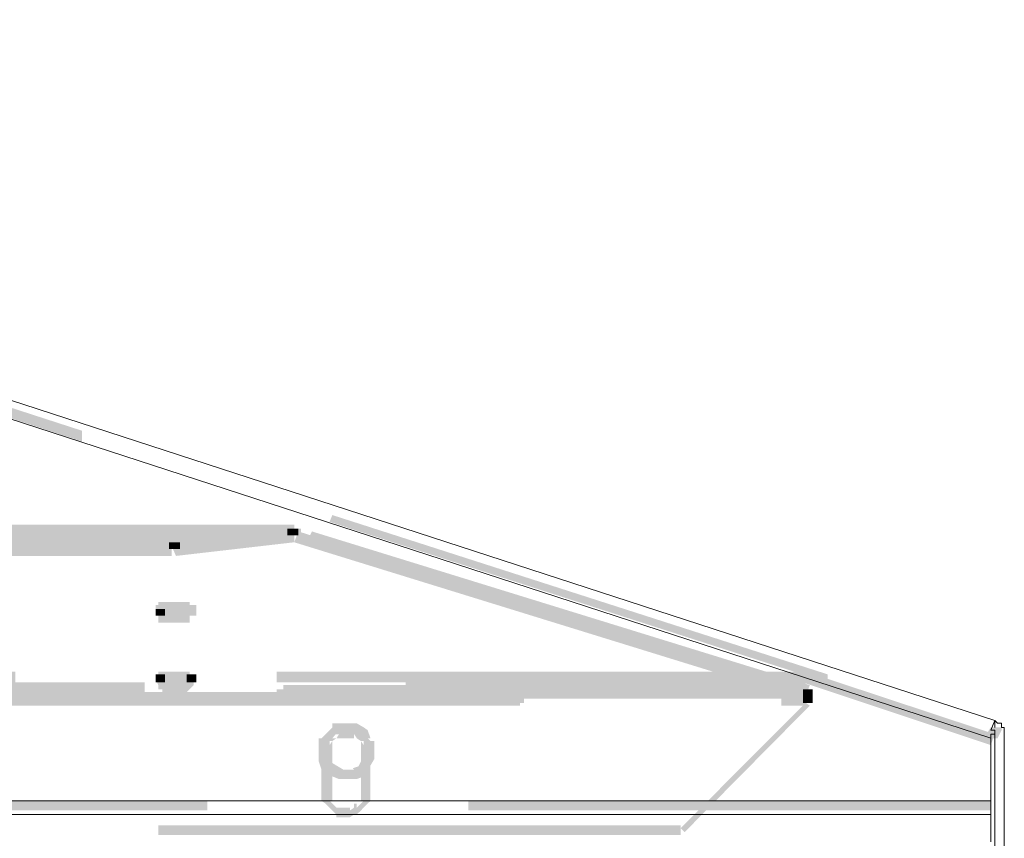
# Model space of a CAD drawing. Header units: millimetres. Extents: x -91 to 1961, y -1152 to 358.
# Tile 229 of 256: x 159 to 171, y 174 to 184. Entities that reach past the tile are written whole.
import ezdxf

# ---------------------------------------------------------------- set-up
doc = ezdxf.new("R2010")
doc.units = ezdxf.units.MM
doc.header["$MEASUREMENT"] = 0
doc.layers.get('0').update_dxf_attribs({"linetype": 'CONTINUOUS'})

msp = doc.modelspace()

# ---------------------------------------------------------------- hatches: boundary and pattern name
at = {"true_color": 0xaaaaaa}
h = msp.add_hatch(color=253, dxfattribs=at)
h.paths.add_polyline_path([(144.931, 183.995), (150.954, 181.993), (150.954, 181.911), (144.898, 183.863)])
h.paths.add_polyline_path([(153.998, 181.034), (160.02, 179.081), (160.02, 178.949), (153.965, 180.934)])
h.paths.add_polyline_path([(163.064, 178.056), (169.087, 176.12), (169.087, 176.021), (163.031, 177.973)])
h = msp.add_hatch(color=253, dxfattribs=at)
h.paths.add_polyline_path([(162.551, 177.89), (162.684, 177.89), (162.684, 177.808), (162.551, 177.808)])
h.paths.add_polyline_path([(120.875, 175.938), (121.008, 175.938), (121.008, 175.855), (120.875, 175.855)])
h = msp.add_hatch(color=253, dxfattribs=at)
h.paths.add_polyline_path([(127.113, 177.89), (127.229, 177.89), (127.229, 177.808), (127.113, 177.808)])
h.paths.add_polyline_path([(136.56, 176.749), (136.676, 176.749), (136.676, 176.666), (136.56, 176.666)])
h.paths.add_polyline_path([(139.852, 177.46), (139.984, 177.46), (139.984, 176.699), (139.852, 176.699)])
h.paths.add_polyline_path([(158.2, 176.699), (158.316, 176.699), (158.316, 175.442), (158.2, 175.442)])
h.paths.add_polyline_path([(162.551, 177.94), (162.601, 177.94), (162.601, 177.808), (162.551, 177.808)])
h = msp.add_hatch(color=253, dxfattribs=at)
h.paths.add_polyline_path([(127.146, 177.94), (133.499, 177.94), (133.499, 177.808), (127.146, 177.808)])
h.paths.add_polyline_path([(136.676, 177.94), (143.029, 177.94), (143.029, 177.808), (136.676, 177.808)])
h.paths.add_polyline_path([(146.205, 177.94), (152.558, 177.94), (152.558, 177.808), (146.205, 177.808)])
h.paths.add_polyline_path([(155.735, 177.94), (162.088, 177.94), (162.088, 177.808), (155.735, 177.808)])
h = msp.add_hatch(color=253, dxfattribs=at)
h.paths.add_polyline_path([(127.146, 177.94), (133.499, 177.94), (133.499, 177.808), (127.146, 177.808)])
h.paths.add_polyline_path([(136.676, 177.94), (143.029, 177.94), (143.029, 177.808), (136.676, 177.808)])
h.paths.add_polyline_path([(146.205, 177.94), (152.558, 177.94), (152.558, 177.808), (146.205, 177.808)])
h.paths.add_polyline_path([(155.735, 177.94), (162.088, 177.94), (162.088, 177.808), (155.735, 177.808)])
h = msp.add_hatch(color=253, dxfattribs=at)
h.paths.add_polyline_path([(127.146, 177.857), (133.499, 177.857), (133.499, 177.725), (127.146, 177.725)])
h.paths.add_polyline_path([(136.676, 177.857), (143.029, 177.857), (143.029, 177.725), (136.676, 177.725)])
h.paths.add_polyline_path([(146.205, 177.857), (152.558, 177.857), (152.558, 177.725), (146.205, 177.725)])
h.paths.add_polyline_path([(155.735, 177.857), (162.088, 177.857), (162.088, 177.725), (155.735, 177.725)])
h = msp.add_hatch(color=253, dxfattribs=at)
h.paths.add_polyline_path([(162.601, 177.808), (156.248, 177.808), (156.248, 177.94), (162.601, 177.94)])
h.paths.add_polyline_path([(153.071, 177.808), (146.718, 177.808), (146.718, 177.94), (153.071, 177.94)])
h.paths.add_polyline_path([(143.542, 177.808), (137.188, 177.808), (137.188, 177.94), (143.542, 177.94)])
h.paths.add_polyline_path([(134.012, 177.808), (127.659, 177.808), (127.659, 177.94), (134.012, 177.94)])
h = msp.add_hatch(color=253, dxfattribs=at)
h.paths.add_polyline_path([(162.601, 177.725), (156.248, 177.725), (156.248, 177.857), (162.601, 177.857)])
h.paths.add_polyline_path([(153.071, 177.725), (146.718, 177.725), (146.718, 177.857), (153.071, 177.857)])
h.paths.add_polyline_path([(143.542, 177.725), (137.188, 177.725), (137.188, 177.857), (143.542, 177.857)])
h.paths.add_polyline_path([(134.012, 177.725), (127.659, 177.725), (127.659, 177.857), (134.012, 177.857)])
h = msp.add_hatch(color=253, dxfattribs=at)
h.paths.add_polyline_path([(133.036, 176.831), (133.168, 176.831), (133.168, 176.749), (133.036, 176.749)])
h.paths.add_polyline_path([(139.852, 176.699), (139.984, 176.699), (139.984, 175.442), (139.852, 175.442)])
h.paths.add_polyline_path([(162.551, 177.857), (162.601, 177.857), (162.601, 177.725), (162.551, 177.725)])
h.paths.add_polyline_path([(144.551, 176.153), (144.683, 176.153), (144.683, 175.227), (144.551, 175.227)])
h = msp.add_hatch(color=253, dxfattribs=at)
h.paths.add_polyline_path([(154.941, 176.749), (155.057, 176.749), (155.057, 176.666), (154.941, 176.666)])
h.paths.add_polyline_path([(162.551, 177.89), (162.684, 177.89), (162.684, 177.808), (162.551, 177.808)])
h.paths.add_polyline_path([(169.285, 141.641), (169.384, 141.641), (169.384, 141.509), (169.285, 141.509)])
for points in [[(161.112, 177.758), (162.551, 177.94), (162.601, 177.808), (161.162, 177.642)], [(162.601, 177.725), (161.162, 177.559), (161.112, 177.675), (162.551, 177.857)], [(162.518, 177.89), (162.518, 177.808), (162.651, 177.808), (162.651, 177.89)], [(162.651, 177.857), (168.706, 175.938), (168.656, 175.855), (162.601, 177.725)], [(168.822, 175.855), (162.767, 177.758), (162.816, 177.857), (168.871, 175.988)], [(161.079, 177.725), (161.079, 177.642), (161.211, 177.642), (161.211, 177.725)], [(160.914, 176.914), (160.914, 176.831), (161.029, 176.831), (161.029, 176.914)], [(160.914, 176.12), (160.914, 176.021), (161.029, 176.021), (161.029, 176.12)], [(161.294, 176.12), (161.294, 176.021), (161.41, 176.021), (161.41, 176.12)], [(171.072, 175.26), (168.789, 176.021), (168.822, 176.153), (171.122, 175.392)], [(168.789, 175.855), (168.789, 175.822), (168.905, 175.822), (168.905, 175.855)], [(168.789, 175.822), (168.789, 175.773), (168.905, 175.773), (168.905, 175.822)], [(167.3, 174.25), (168.822, 175.773), (168.871, 175.739), (167.349, 174.201)], [(163.445, 175.227), (163.445, 175.309), (163.494, 175.26), (163.445, 175.309), (163.412, 175.309), (163.362, 175.392), (163.412, 175.342), (163.329, 175.392), (163.312, 175.392), (163.23, 175.392), (163.147, 175.392), (163.064, 175.392), (163.114, 175.442), (163.031, 175.342), (162.982, 175.309), (163.031, 175.342), (163.031, 175.26), (163.031, 175.177), (163.031, 175.094), (163.015, 175.094), (163.064, 175.011), (163.031, 175.061), (163.114, 175.011), (163.197, 174.962), (163.147, 174.962), (163.23, 174.962), (163.329, 174.962), (163.312, 174.978), (163.412, 175.011), (163.362, 174.962), (163.412, 175.061), (163.445, 175.144), (163.445, 175.227), (163.577, 175.227), (163.577, 175.144), (163.577, 175.094), (163.528, 175.011), (163.494, 174.929), (163.445, 174.879), (163.362, 174.846), (163.329, 174.846), (163.23, 174.846), (163.147, 174.846), (163.064, 174.879), (162.982, 174.929), (162.932, 174.962), (162.899, 175.061), (162.899, 175.094), (162.899, 175.177), (162.899, 175.26), (162.899, 175.342), (162.932, 175.342), (162.982, 175.392), (163.064, 175.475), (163.064, 175.524), (163.147, 175.524), (163.23, 175.524), (163.329, 175.524), (163.362, 175.524), (163.445, 175.475), (163.494, 175.442), (163.528, 175.342), (163.494, 175.342), (163.528, 175.309), (163.577, 175.309), (163.577, 175.227)], [(171.022, 175.392), (171.072, 175.475), (171.204, 175.442), (171.155, 175.342)]]:
    msp.add_hatch(color=253, dxfattribs=at).paths.add_polyline_path(points)
h = msp.add_hatch(color=253, dxfattribs=at)
h.paths.add_polyline_path([(128.635, 177.758), (134.988, 177.758), (134.988, 177.642), (128.635, 177.642)])
h.paths.add_polyline_path([(138.165, 177.758), (144.518, 177.758), (144.518, 177.642), (138.165, 177.642)])
h.paths.add_polyline_path([(147.694, 177.758), (154.047, 177.758), (154.047, 177.642), (147.694, 177.642)])
h.paths.add_polyline_path([(157.224, 177.758), (161.112, 177.758), (161.112, 177.642), (157.224, 177.642)])
h = msp.add_hatch(color=253, dxfattribs=at)
h.paths.add_polyline_path([(161.112, 177.559), (154.759, 177.559), (154.759, 177.675), (161.112, 177.675)])
h.paths.add_polyline_path([(151.582, 177.559), (145.229, 177.559), (145.229, 177.675), (151.582, 177.675)])
h.paths.add_polyline_path([(142.053, 177.559), (135.699, 177.559), (135.699, 177.675), (142.053, 177.675)])
h.paths.add_polyline_path([(132.523, 177.559), (128.635, 177.559), (128.635, 177.675), (132.523, 177.675)])
h = msp.add_hatch(color=253, dxfattribs=at)
h.paths.add_polyline_path([(131.431, 177.46), (131.563, 177.46), (131.563, 176.699), (131.431, 176.699)])
h.paths.add_polyline_path([(153.121, 176.699), (154.974, 176.699), (154.974, 176.583), (153.121, 176.583)])
h.paths.add_polyline_path([(162.932, 175.227), (163.064, 175.227), (163.064, 174.714), (162.932, 174.714)])
h = msp.add_hatch(color=253, dxfattribs=at)
h.paths.add_polyline_path([(168.789, 175.938), (168.905, 175.938), (168.905, 175.855), (168.789, 175.855)])
h.paths.add_polyline_path([(131.762, 177.377), (131.894, 177.377), (131.894, 177.295), (131.762, 177.295)])
h.paths.add_polyline_path([(157.902, 177.377), (158.035, 177.377), (158.035, 177.295), (157.902, 177.295)])
h = msp.add_hatch(color=253, dxfattribs=at)
h.paths.add_polyline_path([(161.294, 176.914), (161.41, 176.914), (161.41, 176.831), (161.294, 176.831)])
h.paths.add_polyline_path([(134.773, 177.427), (136.593, 177.427), (136.593, 177.295), (134.773, 177.295)])
h.paths.add_polyline_path([(134.773, 176.616), (136.593, 176.616), (136.593, 176.5), (134.773, 176.5)])
h = msp.add_hatch(color=253, dxfattribs=at)
h.paths.add_polyline_path([(163.412, 175.227), (163.528, 175.227), (163.528, 174.714), (163.412, 174.714)])
h.paths.add_polyline_path([(149.382, 177.212), (149.514, 177.212), (149.514, 177.08), (149.382, 177.08)])
h = msp.add_hatch(color=253, dxfattribs=at)
h.paths.add_polyline_path([(161.294, 176.914), (161.294, 176.964), (161.41, 176.964), (161.41, 176.914)])
h.paths.add_polyline_path([(161.327, 176.881), (161.294, 176.881), (161.294, 176.997), (161.327, 176.997)])
h.paths.add_polyline_path([(161.294, 176.881), (161.244, 176.881), (161.244, 176.997), (161.294, 176.997)])
h.paths.add_polyline_path([(161.244, 176.881), (161.211, 176.881), (161.162, 176.881), (161.162, 176.997), (161.211, 176.997), (161.244, 176.997)])
h.paths.add_polyline_path([(161.162, 176.881), (161.112, 176.881), (161.079, 176.881), (161.079, 176.997), (161.112, 176.997), (161.162, 176.997)])
h.paths.add_polyline_path([(161.079, 176.881), (161.029, 176.881), (160.996, 176.881), (160.996, 176.997), (161.029, 176.997), (161.079, 176.997)])
h.paths.add_polyline_path([(160.996, 176.881), (160.947, 176.881), (160.947, 176.997), (160.996, 176.997)])
h.paths.add_polyline_path([(161.029, 176.964), (161.029, 176.914), (160.914, 176.914), (160.914, 176.964)])
h = msp.add_hatch(color=253, dxfattribs=at)
h.paths.add_polyline_path([(161.294, 176.831), (161.294, 176.881), (161.41, 176.881), (161.41, 176.831)])
h.paths.add_polyline_path([(161.327, 176.798), (161.294, 176.798), (161.294, 176.914), (161.327, 176.914)])
h.paths.add_polyline_path([(161.294, 176.798), (161.244, 176.798), (161.244, 176.914), (161.294, 176.914)])
h.paths.add_polyline_path([(161.244, 176.798), (161.211, 176.798), (161.162, 176.798), (161.162, 176.914), (161.211, 176.914), (161.244, 176.914)])
h.paths.add_polyline_path([(161.162, 176.798), (161.112, 176.798), (161.079, 176.798), (161.079, 176.914), (161.112, 176.914), (161.162, 176.914)])
h.paths.add_polyline_path([(161.079, 176.798), (161.029, 176.798), (160.996, 176.798), (160.996, 176.914), (161.029, 176.914), (161.079, 176.914)])
h.paths.add_polyline_path([(160.996, 176.798), (160.947, 176.798), (160.947, 176.914), (160.996, 176.914)])
h.paths.add_polyline_path([(161.029, 176.881), (161.029, 176.831), (160.914, 176.831), (160.914, 176.881)])
h = msp.add_hatch(color=253, dxfattribs=at)
h.paths.add_polyline_path([(160.947, 176.964), (160.996, 176.964), (160.996, 176.831), (160.947, 176.831)])
h.paths.add_polyline_path([(160.996, 176.964), (161.029, 176.964), (161.029, 176.831), (160.996, 176.831)])
h.paths.add_polyline_path([(161.029, 176.964), (161.079, 176.964), (161.079, 176.831), (161.029, 176.831)])
h.paths.add_polyline_path([(161.079, 176.964), (161.112, 176.964), (161.112, 176.831), (161.079, 176.831)])
h = msp.add_hatch(color=253, dxfattribs=at)
h.paths.add_polyline_path([(161.112, 176.964), (161.162, 176.964), (161.162, 176.831), (161.112, 176.831)])
h.paths.add_polyline_path([(161.162, 176.964), (161.211, 176.964), (161.211, 176.831), (161.162, 176.831)])
h.paths.add_polyline_path([(161.211, 176.964), (161.244, 176.964), (161.244, 176.831), (161.211, 176.831)])
h.paths.add_polyline_path([(161.244, 176.964), (161.294, 176.964), (161.294, 176.831), (161.244, 176.831)])
h.paths.add_polyline_path([(161.294, 176.964), (161.327, 176.964), (161.327, 176.831), (161.294, 176.831)])
h = msp.add_hatch(color=253, dxfattribs=at)
h.paths.add_polyline_path([(160.947, 176.881), (160.996, 176.881), (160.996, 176.749), (160.947, 176.749)])
h.paths.add_polyline_path([(160.996, 176.881), (161.029, 176.881), (161.029, 176.749), (160.996, 176.749)])
h.paths.add_polyline_path([(161.029, 176.881), (161.079, 176.881), (161.079, 176.749), (161.029, 176.749)])
h.paths.add_polyline_path([(161.079, 176.881), (161.112, 176.881), (161.112, 176.749), (161.079, 176.749)])
h = msp.add_hatch(color=253, dxfattribs=at)
h.paths.add_polyline_path([(161.112, 176.881), (161.162, 176.881), (161.162, 176.749), (161.112, 176.749)])
h.paths.add_polyline_path([(161.162, 176.881), (161.211, 176.881), (161.211, 176.749), (161.162, 176.749)])
h.paths.add_polyline_path([(161.211, 176.881), (161.244, 176.881), (161.244, 176.749), (161.211, 176.749)])
h.paths.add_polyline_path([(161.244, 176.881), (161.294, 176.881), (161.294, 176.749), (161.244, 176.749)])
h.paths.add_polyline_path([(161.294, 176.881), (161.327, 176.881), (161.327, 176.749), (161.294, 176.749)])
h = msp.add_hatch(color=253, dxfattribs=at)
h.paths.add_polyline_path([(120.925, 176.12), (121.057, 176.12), (121.057, 175.905), (120.925, 175.905)])
h.paths.add_polyline_path([(121.636, 171.289), (121.769, 171.289), (121.769, 169.386), (121.636, 169.386)])
h.paths.add_polyline_path([(168.706, 175.988), (168.822, 175.988), (168.822, 175.905), (168.706, 175.905)])
h.paths.add_polyline_path([(162.601, 170.147), (163.279, 170.147), (163.279, 170.015), (162.601, 170.015)])
h.paths.add_polyline_path([(168.739, 176.153), (168.789, 176.153), (168.789, 176.021), (168.739, 176.021)])
h.paths.add_polyline_path([(127.361, 169.883), (131.348, 169.883), (131.348, 169.767), (127.361, 169.767)])
h = msp.add_hatch(color=253, dxfattribs=at)
h.paths.add_polyline_path([(120.925, 176.12), (121.057, 176.12), (121.057, 175.988), (120.925, 175.988)])
h.paths.add_polyline_path([(168.706, 176.12), (168.822, 176.12), (168.822, 175.905), (168.706, 175.905)])
h = msp.add_hatch(color=253, dxfattribs=at)
h.paths.add_polyline_path([(120.925, 175.988), (121.057, 175.988), (121.057, 175.905), (120.925, 175.905)])
h.paths.add_polyline_path([(124.532, 171.322), (124.648, 171.322), (124.648, 170.098), (124.532, 170.098)])
h.paths.add_polyline_path([(168.706, 176.12), (168.822, 176.12), (168.822, 175.988), (168.706, 175.988)])
h.paths.add_polyline_path([(121.636, 171.322), (121.769, 171.322), (121.769, 171.289), (121.636, 171.289)])
h.paths.add_polyline_path([(169.467, 161.296), (170.013, 161.296), (170.013, 161.164), (169.467, 161.164)])
h.paths.add_polyline_path([(169.417, 158.285), (169.55, 158.285), (169.55, 157.937), (169.417, 157.937)])
h.paths.add_polyline_path([(170.526, 161.246), (170.642, 161.246), (170.642, 158.831), (170.526, 158.831)])
h = msp.add_hatch(color=253, dxfattribs=at)
h.paths.add_polyline_path([(168.739, 176.021), (162.386, 176.021), (162.386, 176.153), (168.739, 176.153)])
h.paths.add_polyline_path([(159.209, 176.021), (152.856, 176.021), (152.856, 176.153), (159.209, 176.153)])
h.paths.add_polyline_path([(149.68, 176.021), (146.553, 176.021), (146.553, 176.153), (149.68, 176.153)])
h = msp.add_hatch(color=253, dxfattribs=at)
h.paths.add_polyline_path([(161.029, 176.12), (161.029, 176.07), (160.947, 176.12), (160.996, 176.12), (160.996, 175.988), (160.947, 175.988), (160.914, 176.07), (160.914, 176.12)])
h.paths.add_polyline_path([(160.996, 176.12), (161.029, 176.12), (161.029, 175.988), (160.996, 175.988)])
h.paths.add_polyline_path([(161.029, 176.12), (161.079, 176.12), (161.079, 175.988), (161.029, 175.988)])
h.paths.add_polyline_path([(161.079, 176.12), (161.112, 176.12), (161.112, 175.988), (161.079, 175.988)])
h = msp.add_hatch(color=253, dxfattribs=at)
h.paths.add_polyline_path([(161.327, 176.021), (161.294, 176.021), (161.294, 176.153), (161.327, 176.153)])
h.paths.add_polyline_path([(161.294, 176.021), (161.244, 176.021), (161.244, 176.153), (161.294, 176.153)])
h.paths.add_polyline_path([(161.244, 176.021), (161.211, 176.021), (161.162, 176.021), (161.162, 176.153), (161.211, 176.153), (161.244, 176.153)])
h.paths.add_polyline_path([(161.162, 176.021), (161.112, 176.021), (161.079, 176.021), (161.079, 176.153), (161.112, 176.153), (161.162, 176.153)])
h.paths.add_polyline_path([(161.079, 176.021), (161.029, 176.021), (160.996, 176.021), (160.996, 176.153), (161.029, 176.153), (161.079, 176.153)])
h.paths.add_polyline_path([(160.996, 176.021), (160.947, 176.021), (160.947, 176.153), (160.996, 176.153)])
h = msp.add_hatch(color=253, dxfattribs=at)
h.paths.add_polyline_path([(161.327, 175.938), (161.294, 175.938), (161.294, 176.07), (161.327, 176.07)])
h.paths.add_polyline_path([(161.294, 175.938), (161.244, 175.938), (161.244, 176.07), (161.294, 176.07)])
h.paths.add_polyline_path([(161.244, 175.938), (161.211, 175.938), (161.162, 175.938), (161.162, 176.07), (161.211, 176.07), (161.244, 176.07)])
h.paths.add_polyline_path([(161.162, 175.938), (161.112, 175.938), (161.079, 175.938), (161.079, 176.07), (161.112, 176.07), (161.162, 176.07)])
h.paths.add_polyline_path([(161.079, 175.938), (161.029, 175.938), (160.996, 175.938), (160.996, 176.07), (161.029, 176.07), (161.079, 176.07)])
h.paths.add_polyline_path([(160.996, 175.938), (160.947, 175.938), (160.947, 176.07), (160.996, 176.07)])
h = msp.add_hatch(color=253, dxfattribs=at)
h.paths.add_polyline_path([(160.947, 176.07), (160.996, 176.07), (161.079, 176.021), (161.079, 175.988), (160.947, 175.988), (160.947, 176.021), (160.996, 175.938), (160.947, 175.938)])
h.paths.add_polyline_path([(160.996, 176.021), (161.029, 176.021), (161.029, 175.905), (160.996, 175.905)])
h.paths.add_polyline_path([(161.029, 176.021), (161.079, 176.021), (161.079, 175.905), (161.029, 175.905)])
h.paths.add_polyline_path([(161.079, 176.021), (161.112, 176.021), (161.112, 175.905), (161.079, 175.905)])
h = msp.add_hatch(color=253, dxfattribs=at)
h.paths.add_polyline_path([(161.112, 176.12), (161.162, 176.12), (161.162, 175.988), (161.112, 175.988)])
h.paths.add_polyline_path([(161.162, 176.12), (161.211, 176.12), (161.211, 175.988), (161.162, 175.988)])
h.paths.add_polyline_path([(161.211, 176.12), (161.244, 176.12), (161.244, 175.988), (161.211, 175.988)])
h.paths.add_polyline_path([(161.244, 176.12), (161.294, 176.12), (161.294, 175.988), (161.244, 175.988)])
h.paths.add_polyline_path([(161.244, 176.07), (161.244, 176.12), (161.377, 176.12), (161.377, 176.07)])
h.paths.add_polyline_path([(161.294, 176.153), (161.327, 176.153), (161.327, 176.021), (161.294, 176.021)])
h = msp.add_hatch(color=253, dxfattribs=at)
h.paths.add_polyline_path([(161.112, 176.021), (161.162, 176.021), (161.162, 175.905), (161.112, 175.905)])
h.paths.add_polyline_path([(161.162, 176.021), (161.211, 176.021), (161.211, 175.905), (161.162, 175.905)])
h.paths.add_polyline_path([(161.211, 176.021), (161.244, 176.021), (161.244, 175.905), (161.211, 175.905)])
h.paths.add_polyline_path([(161.244, 176.021), (161.294, 176.021), (161.244, 175.988), (161.244, 176.021), (161.377, 176.021), (161.377, 175.988), (161.294, 175.905), (161.244, 175.905)])
h.paths.add_polyline_path([(161.294, 176.07), (161.327, 176.07), (161.327, 175.938), (161.294, 175.938)])
h = msp.add_hatch(color=253, dxfattribs=at)
h.paths.add_polyline_path([(168.822, 175.855), (162.469, 175.855), (162.469, 175.988), (168.822, 175.988)])
h.paths.add_polyline_path([(159.292, 175.855), (152.939, 175.855), (152.939, 175.988), (159.292, 175.988)])
h.paths.add_polyline_path([(149.762, 175.855), (143.409, 175.855), (143.409, 175.988), (149.762, 175.988)])
h.paths.add_polyline_path([(140.233, 175.855), (133.88, 175.855), (133.88, 175.988), (140.233, 175.988)])
h.paths.add_polyline_path([(130.703, 175.855), (124.35, 175.855), (124.35, 175.988), (130.703, 175.988)])
h.paths.add_polyline_path([(121.173, 175.855), (120.925, 175.855), (120.925, 175.988), (121.173, 175.988)])
h = msp.add_hatch(color=253, dxfattribs=at)
h.paths.add_polyline_path([(144.898, 176.021), (151.251, 176.021), (151.251, 175.905), (144.898, 175.905)])
h.paths.add_polyline_path([(154.428, 176.021), (160.781, 176.021), (160.781, 175.905), (154.428, 175.905)])
h.paths.add_polyline_path([(163.958, 176.021), (168.739, 176.021), (168.739, 175.905), (163.958, 175.905)])
h = msp.add_hatch(color=253, dxfattribs=at)
h.paths.add_polyline_path([(168.739, 175.822), (162.386, 175.822), (162.386, 175.938), (168.739, 175.938)])
h.paths.add_polyline_path([(159.209, 175.822), (152.856, 175.822), (152.856, 175.938), (159.209, 175.938)])
h.paths.add_polyline_path([(149.68, 175.822), (144.898, 175.822), (144.898, 175.938), (149.68, 175.938)])
h = msp.add_hatch(color=253, dxfattribs=at)
h.paths.add_polyline_path([(168.789, 175.822), (168.789, 175.855), (168.905, 175.855), (168.905, 175.822)])
h.paths.add_polyline_path([(168.789, 175.855), (168.789, 175.905), (168.905, 175.905), (168.905, 175.855)])
h.paths.add_polyline_path([(168.789, 175.905), (168.789, 175.938), (168.905, 175.938), (168.905, 175.905)])
h = msp.add_hatch(color=253, dxfattribs=at)
h.paths.add_polyline_path([(120.875, 175.855), (127.229, 175.855), (127.229, 175.739), (120.875, 175.739)])
h.paths.add_polyline_path([(130.405, 175.855), (136.758, 175.855), (136.758, 175.739), (130.405, 175.739)])
h.paths.add_polyline_path([(139.935, 175.855), (146.288, 175.855), (146.288, 175.739), (139.935, 175.739)])
h.paths.add_polyline_path([(149.465, 175.855), (155.818, 175.855), (155.818, 175.739), (149.465, 175.739)])
h.paths.add_polyline_path([(158.994, 175.855), (165.347, 175.855), (165.347, 175.739), (158.994, 175.739)])
h.paths.add_polyline_path([(168.524, 175.855), (168.822, 175.855), (168.822, 175.739), (168.524, 175.739)])
h = msp.add_hatch(color=253, dxfattribs=at)
h.paths.add_polyline_path([(120.925, 175.905), (127.278, 175.905), (127.278, 175.773), (120.925, 175.773)])
h.paths.add_polyline_path([(130.455, 175.905), (136.808, 175.905), (136.808, 175.773), (130.455, 175.773)])
h.paths.add_polyline_path([(139.984, 175.905), (146.338, 175.905), (146.338, 175.773), (139.984, 175.773)])
h.paths.add_polyline_path([(149.514, 175.905), (155.867, 175.905), (155.867, 175.773), (149.514, 175.773)])
h.paths.add_polyline_path([(159.044, 175.905), (165.397, 175.905), (165.397, 175.773), (159.044, 175.773)])
h.paths.add_polyline_path([(168.574, 175.905), (168.822, 175.905), (168.822, 175.773), (168.574, 175.773)])
h = msp.add_hatch(color=253, dxfattribs=at)
h.paths.add_polyline_path([(119.237, 171.454), (119.353, 171.454), (119.353, 171.322), (119.237, 171.322)])
h.paths.add_polyline_path([(166.158, 171.289), (166.291, 171.289), (166.291, 170.098), (166.158, 170.098)])
h.paths.add_polyline_path([(118.592, 175.475), (118.725, 175.475), (118.725, 175.442), (118.592, 175.442)])
h.paths.add_polyline_path([(171.072, 175.475), (171.204, 175.475), (171.204, 175.442), (171.072, 175.442)])
h.paths.add_polyline_path([(166.836, 171.752), (166.969, 171.752), (166.969, 171.537), (166.836, 171.537)])
h.paths.add_polyline_path([(165.397, 170.826), (166.075, 170.826), (166.075, 170.693), (165.397, 170.693)])
h.paths.add_polyline_path([(167.813, 171.752), (167.945, 171.752), (167.945, 171.537), (167.813, 171.537)])
h = msp.add_hatch(color=253, dxfattribs=at)
h.paths.add_polyline_path([(163.412, 175.227), (163.412, 175.26), (163.412, 175.309), (163.528, 175.309), (163.528, 175.26), (163.528, 175.227)])
h.paths.add_polyline_path([(163.445, 175.26), (163.412, 175.309), (163.362, 175.342), (163.329, 175.392), (163.329, 175.342), (163.279, 175.342), (163.23, 175.342), (163.197, 175.342), (163.147, 175.342), (163.114, 175.342), (163.064, 175.342), (163.147, 175.442), (163.147, 175.392), (163.114, 175.342), (163.064, 175.309), (163.031, 175.26), (162.982, 175.309), (163.031, 175.342), (163.064, 175.392), (163.031, 175.392), (163.031, 175.442), (163.064, 175.475), (163.114, 175.475), (163.147, 175.475), (163.197, 175.475), (163.23, 175.475), (163.279, 175.475), (163.329, 175.475), (163.362, 175.442), (163.412, 175.392), (163.445, 175.342), (163.494, 175.309)])
h.paths.add_polyline_path([(163.064, 175.309), (163.064, 175.26), (163.064, 175.227), (162.932, 175.227), (162.932, 175.26), (162.932, 175.309)])
h = msp.add_hatch(color=253, dxfattribs=at)
h.paths.add_polyline_path([(171.022, 175.392), (171.155, 175.392), (171.155, 175.342), (171.022, 175.342)])
h.paths.add_polyline_path([(118.857, 171.454), (118.973, 171.454), (118.973, 171.322), (118.857, 171.322)])
h.paths.add_polyline_path([(165.347, 170.561), (165.48, 170.561), (165.48, 170.346), (165.347, 170.346)])
h = msp.add_hatch(color=253, dxfattribs=at)
h.paths.add_polyline_path([(163.064, 174.714), (163.064, 174.681), (163.064, 174.631), (163.064, 174.581), (163.031, 174.581), (163.064, 174.548), (163.114, 174.499), (163.064, 174.465), (163.031, 174.499), (162.982, 174.548), (162.932, 174.581), (162.932, 174.631), (162.932, 174.681), (162.932, 174.714)])
h.paths.add_polyline_path([(163.114, 174.499), (163.147, 174.465), (163.114, 174.499), (163.147, 174.499), (163.197, 174.499), (163.23, 174.499), (163.279, 174.499), (163.279, 174.465), (163.329, 174.499), (163.329, 174.548), (163.362, 174.548), (163.362, 174.499), (163.412, 174.548), (163.445, 174.581), (163.412, 174.581), (163.412, 174.631), (163.412, 174.681), (163.412, 174.714), (163.528, 174.714), (163.528, 174.681), (163.528, 174.631), (163.528, 174.581), (163.494, 174.548), (163.445, 174.499), (163.412, 174.465), (163.362, 174.416), (163.329, 174.416), (163.362, 174.465), (163.329, 174.416), (163.279, 174.383), (163.23, 174.383), (163.197, 174.383), (163.147, 174.383), (163.114, 174.383), (163.114, 174.416), (163.064, 174.465)])
h = msp.add_hatch(color=253, dxfattribs=at)
h.paths.add_polyline_path([(171.072, 174.465), (164.719, 174.465), (164.719, 174.581), (171.072, 174.581)])
h.paths.add_polyline_path([(161.542, 174.465), (155.189, 174.465), (155.189, 174.581), (161.542, 174.581)])
h.paths.add_polyline_path([(152.012, 174.465), (145.659, 174.465), (145.659, 174.581), (152.012, 174.581)])
h = msp.add_hatch(color=253, dxfattribs=at)
h.paths.add_polyline_path([(167.3, 174.168), (160.947, 174.168), (160.947, 174.284), (167.3, 174.284)])
h.paths.add_polyline_path([(157.77, 174.168), (151.417, 174.168), (151.417, 174.284), (157.77, 174.284)])
h.paths.add_polyline_path([(148.24, 174.168), (141.887, 174.168), (141.887, 174.284), (148.24, 174.284)])
h.paths.add_polyline_path([(138.711, 174.168), (132.357, 174.168), (132.357, 174.284), (138.711, 174.284)])
h.paths.add_polyline_path([(129.181, 174.168), (122.828, 174.168), (122.828, 174.284), (129.181, 174.284)])

# ---------------------------------------------------------------- linework, layer by layer
at = {"color": 7, "linetype": 'Continuous', "lineweight": 20}
for points in [[(171.122, 175.557), (144.931, 184.078), (144.931, 184.078)], [(171.072, 175.442), (171.122, 175.557), (171.122, 175.557)], [(171.122, 175.475), (171.122, 175.557), (171.122, 175.557)], [(171.155, 175.524), (171.122, 175.557), (171.122, 175.557)], [(171.204, 175.524), (171.155, 175.524), (171.155, 175.524)], [(171.204, 175.475), (171.204, 175.524), (171.204, 175.524)], [(171.237, 175.475), (171.204, 175.475), (171.204, 175.475)], [(171.237, 175.442), (171.237, 175.475), (171.237, 175.475)], [(171.122, 175.442), (171.072, 175.442), (171.072, 175.442)], [(171.122, 175.392), (171.072, 175.392), (171.072, 175.392)], [(171.072, 175.392), (171.072, 175.342), (171.072, 175.342)], [(171.072, 175.342), (171.072, 174.581), (171.072, 174.581)], [(171.072, 175.342), (171.072, 174.085), (171.072, 174.085)], [(171.122, 175.442), (171.122, 175.392), (171.122, 175.392)], [(171.122, 175.392), (171.122, 175.442), (171.122, 175.442)], [(171.122, 175.342), (171.122, 175.392), (171.122, 175.392)], [(171.122, 175.342), (171.122, 171.537), (171.122, 171.537)], [(171.237, 175.392), (171.237, 175.442), (171.237, 175.442)], [(171.237, 175.342), (171.237, 175.392), (171.237, 175.392)], [(171.237, 171.537), (171.237, 175.342), (171.237, 175.342)], [(171.072, 174.581), (171.072, 174.416), (171.072, 174.416)], [(144.898, 174.416), (171.072, 174.416), (171.072, 174.416)]]:
    msp.add_lwpolyline(points, dxfattribs=at)
at = {"color": 7, "linetype": 'Continuous', "lineweight": 5}
for points in [[(144.898, 183.863), (171.072, 175.342), (171.072, 175.342)], [(171.072, 174.581), (144.898, 174.581), (144.898, 174.581)]]:
    msp.add_lwpolyline(points, dxfattribs=at)

doc.saveas('drawing.dxf')
